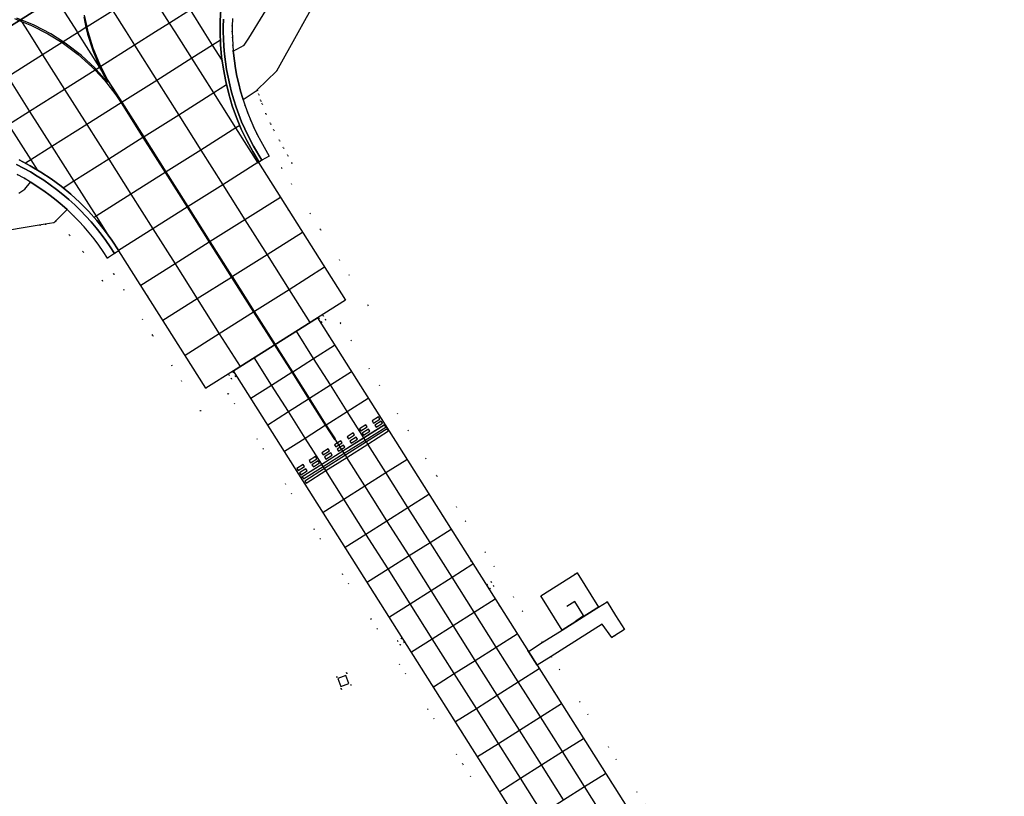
# Model space of a CAD drawing. Header units: metres. Extents: x 174791 to 179073, y 406431 to 409043.
# Tile 253 of 256: x 177764 to 177883, y 407657 to 407751. Entities that reach past the tile are written whole.
import ezdxf

# ---------------------------------------------------------------- set-up
doc = ezdxf.new("R2010")
doc.units = ezdxf.units.M
doc.linetypes.add('DOT', pattern=[6.35, 0, -6.35])
for name, color, linetype in [('scheiding_hek', 254, 'Continuous'), ('terreindeelbegroeid', 254, 'DOT'), ('terreindeelonbegroeid', 254, 'DOT'), ('wegdeel_molgoot', 254, 'Continuous'), ('wegdeel_rijbaan', 254, 'Continuous'), ('wegdeel_rolbaan', 254, 'Continuous'), ('wegdeel_start_landingsbaan', 254, 'Continuous'), ('wegdeel_voetpad', 254, 'Continuous'), ('weginrichtingselement_markering_vliegtuigverharding', 254, 'Continuous'), ('weginrichtingselement_voeg_vliegtuigverharding', 254, 'Continuous')]:
    doc.layers.add(name, color=color, linetype=linetype)

msp = doc.modelspace()

# ---------------------------------------------------------------- linework, layer by layer
at = {"layer": 'scheiding_hek'}
for points in [[(177831.194, 407678.657, 0), (177832.151, 407679.305, 0), (177831.079, 407681.032, 0), (177830.127, 407680.417, 0)], [(177802.782, 407670.701, 0), (177803.75, 407671.074, 0), (177803.368, 407672.068, 0), (177802.399, 407671.695, 0), (177802.782, 407670.701, 0)]]:
    msp.add_polyline3d(points, dxfattribs=at)
at = {"layer": 'terreindeelbegroeid'}
for points in [[(177795.083, 407754.925, 0), (177791.608, 407749.254, 0), (177791.068, 407748.373, 0), (177789.744, 407747.668, 0), (177789.686, 407748.344, 0), (177789.637, 407749.279, 0), (177789.621, 407750, 0), (177789.621, 407750.683, 0), (177789.65, 407751.619, 0)], [(177843.043, 407650.92, 0), (177828.218, 407674.367, 0), (177834.395, 407678.277, 0), (177835.581, 407676.651, 0), (177835.902, 407676.857, 0), (177837.108, 407677.631, 0), (177836.025, 407679.308, 0), (177834.992, 407680.984, 0), (177833.948, 407680.325, 0), (177831.373, 407684.484, 0), (177831.11, 407684.317, 0), (177826.99, 407681.698, 0), (177829.543, 407677.547, 0), (177827.154, 407676.042, 0), (177814.385, 407696.234, 0), (177802.687, 407714.733, 0), (177806.076, 407716.869, 0), (177800.286, 407726.059, 0), (177795.587, 407733.518, 0), (177796.855, 407734.091, 0), (177796.338, 407735.026, 0), (177795.82, 407735.962, 0), (177795.336, 407736.837, 0), (177794.644, 407738.102, 0), (177794.248, 407738.884, 0), (177793.704, 407740.069, 0), (177793.226, 407741.282, 0), (177793.091, 407741.668, 0), (177792.836, 407742.417, 0), (177792.655, 407742.965, 0), (177794.971, 407745.246, 0), (177799.926, 407754.194, 0)], [(177763.589, 407732.711, 0), (177764.416, 407732.263, 0), (177765.205, 407731.801, 0), (177764.526, 407730.94, 0), (177763.779, 407730.461, 0)], [(177839.185, 407627.05, 0), (177817.525, 407661.3, 0), (177789.136, 407706.191, 0), (177785.79, 407704.079, 0), (177779.996, 407713.245, 0), (177775.273, 407720.718, 0), (177773.897, 407719.843, 0), (177771.57, 407723.346, 0), (177769.902, 407725.37, 0), (177768.211, 407727.079, 0), (177769.63, 407728.475, 0), (177769.726, 407728.389, 0), (177770.406, 407727.738, 0), (177771.063, 407727.065, 0), (177771.697, 407726.369, 0), (177772.308, 407725.653, 0), (177772.894, 407724.917, 0), (177773.455, 407724.162, 0), (177773.991, 407723.388, 0), (177774.501, 407722.597, 0), (177775.371, 407723.15, 0), (177775.894, 407723.48, 0), (177786.413, 407706.837, 0), (177789.758, 407708.948, 0), (177840.502, 407628.71, 0)], [(177572.565, 407612.663, 0), (177702.971, 407694.965, 0), (177740.9, 407718.882, 0), (177744.791, 407720.937, 0), (177751.513, 407723.282, 0), (177759.966, 407725.523, 0), (177766.98, 407726.702, 0), (177768.003, 407726.874, 0), (177768.211, 407727.079, 0), (177769.902, 407725.37, 0), (177771.57, 407723.346, 0), (177773.897, 407719.843, 0), (177775.273, 407720.718, 0), (177779.996, 407713.245, 0), (177785.79, 407704.079, 0), (177789.136, 407706.191, 0), (177817.525, 407661.3, 0), (177839.185, 407627.05, 0)]]:
    msp.add_polyline3d(points, dxfattribs=at)
for points in [[(177827.154, 407676.042, 0), (177825.464, 407674.974, 0), (177799.926, 407715.357, 0), (177803.318, 407717.495, 0), (177792.804, 407734.183, 0), (177792.88, 407734.234, 0), (177793.206, 407734.453, 0), (177794.087, 407734.962, 0), (177793.092, 407736.76, 0), (177792.654, 407737.588, 0), (177792.245, 407738.43, 0), (177791.864, 407739.285, 0), (177791.511, 407740.152, 0), (177791.188, 407741.03, 0), (177790.937, 407741.789, 0), (177792.519, 407742.831, 0), (177792.655, 407742.965, 0), (177792.836, 407742.417, 0), (177793.091, 407741.668, 0), (177793.226, 407741.282, 0), (177793.704, 407740.069, 0), (177794.248, 407738.884, 0), (177794.644, 407738.102, 0), (177795.336, 407736.837, 0), (177795.82, 407735.962, 0), (177796.338, 407735.026, 0), (177796.855, 407734.091, 0), (177795.587, 407733.518, 0), (177800.286, 407726.059, 0), (177806.076, 407716.869, 0), (177802.687, 407714.733, 0), (177814.385, 407696.234, 0)], [(177800.422, 407714.82, 0), (177800.929, 407715.14, 0), (177800.609, 407715.648, 0), (177800.102, 407715.327, 0)], [(177790.041, 407708.28, 0), (177789.72, 407708.788, 0), (177789.213, 407708.467, 0), (177789.534, 407707.96, 0)], [(177820.464, 407683.068, 0), (177820.785, 407682.561, 0), (177821.292, 407682.882, 0), (177820.971, 407683.389, 0)], [(177809.621, 407676.24, 0), (177809.942, 407675.733, 0), (177810.449, 407676.053, 0), (177810.129, 407676.561, 0)], [(177853.819, 407633.877, 0), (177857.868, 407627.474, 0), (177861.838, 407620.953, 0), (177863.233, 407618.511, 0), (177861.442, 407617.714, 0), (177858.773, 407622.184, 0), (177856.171, 407626.416, 0), (177826.528, 407673.297, 0), (177828.218, 407674.367, 0), (177843.043, 407650.92, 0)], [(177802.255, 407671.884, 0), (177802.82, 407670.407, 0), (177804.027, 407670.872, 0), (177803.47, 407672.36, 0)]]:
    msp.add_polyline3d(points, close=True, dxfattribs=at)
at = {"layer": 'terreindeelonbegroeid'}
for points in [[(177800.422, 407714.82, 0), (177800.102, 407715.327, 0), (177800.609, 407715.648, 0), (177800.929, 407715.14, 0)], [(177790.041, 407708.28, 0), (177789.534, 407707.96, 0), (177789.213, 407708.467, 0), (177789.72, 407708.788, 0)], [(177820.785, 407682.561, 0), (177820.464, 407683.068, 0), (177820.971, 407683.389, 0), (177821.292, 407682.882, 0)], [(177810.449, 407676.053, 0), (177809.942, 407675.733, 0), (177809.621, 407676.24, 0), (177810.129, 407676.561, 0)], [(177802.82, 407670.407, 0), (177802.255, 407671.884, 0), (177803.47, 407672.36, 0), (177804.027, 407670.872, 0)]]:
    msp.add_polyline3d(points, close=True, dxfattribs=at)
at = {"layer": 'wegdeel_molgoot'}
for points in [[(177788.555, 407751.544, 0), (177788.53, 407750.602, 0), (177788.531, 407750, 0), (177788.55, 407749.189, 0), (177788.6, 407748.248, 0), (177788.682, 407747.309, 0), (177788.793, 407746.374, 0), (177788.934, 407745.442, 0), (177789.106, 407744.515, 0), (177789.307, 407743.595, 0), (177789.537, 407742.681, 0), (177789.797, 407741.775, 0), (177790.086, 407740.879, 0), (177790.404, 407739.991, 0), (177790.75, 407739.115, 0), (177791.124, 407738.25, 0), (177791.526, 407737.398, 0), (177792.18, 407736.145, 0), (177793.206, 407734.453, 0), (177792.88, 407734.234, 0), (177792.092, 407735.528, 0), (177791.371, 407736.862, 0), (177790.718, 407738.23, 0), (177790.136, 407739.631, 0), (177789.626, 407741.059, 0), (177789.189, 407742.511, 0), (177788.827, 407743.983, 0), (177788.541, 407745.472, 0), (177788.33, 407746.974, 0), (177788.197, 407748.485, 0), (177788.141, 407750, 0), (177788.156, 407751.353, 0), (177788.233, 407752.703, 0)], [(177763.838, 407734.486, 0), (177765.165, 407733.786, 0), (177766.455, 407733.021, 0), (177767.704, 407732.19, 0), (177768.909, 407731.297, 0), (177770.068, 407730.344, 0), (177771.176, 407729.334, 0), (177772.232, 407728.268, 0), (177773.232, 407727.15, 0), (177774.174, 407725.983, 0), (177775.055, 407724.769, 0), (177775.894, 407723.48, 0), (177775.371, 407723.15, 0), (177774.855, 407723.954, 0), (177774.313, 407724.741, 0), (177773.745, 407725.51, 0), (177773.152, 407726.26, 0), (177772.535, 407726.989, 0), (177771.894, 407727.698, 0), (177771.23, 407728.386, 0), (177770.545, 407729.052, 0), (177769.837, 407729.694, 0), (177769.109, 407730.314, 0), (177768.361, 407730.908, 0), (177767.594, 407731.479, 0), (177766.809, 407732.023, 0), (177766.006, 407732.542, 0), (177765.186, 407733.033, 0), (177764.351, 407733.498, 0), (177763.501, 407733.935, 0)]]:
    msp.add_polyline3d(points, dxfattribs=at)
at = {"layer": 'wegdeel_rijbaan'}
for points in [[(177789.65, 407751.619, 0), (177789.621, 407750.683, 0), (177789.621, 407750, 0), (177789.637, 407749.279, 0), (177789.686, 407748.344, 0), (177789.744, 407747.668, 0), (177789.766, 407747.412, 0), (177789.877, 407746.482, 0), (177790.02, 407745.557, 0), (177790.193, 407744.637, 0), (177790.396, 407743.724, 0), (177790.63, 407742.817, 0), (177790.894, 407741.919, 0), (177790.937, 407741.789, 0), (177791.188, 407741.03, 0), (177791.511, 407740.152, 0), (177791.864, 407739.285, 0), (177792.245, 407738.43, 0), (177792.654, 407737.588, 0), (177793.092, 407736.76, 0), (177794.087, 407734.962, 0), (177793.206, 407734.453, 0), (177792.18, 407736.145, 0), (177791.526, 407737.398, 0), (177791.124, 407738.25, 0), (177790.75, 407739.115, 0), (177790.404, 407739.991, 0), (177790.086, 407740.879, 0), (177789.797, 407741.775, 0), (177789.537, 407742.681, 0), (177789.307, 407743.595, 0), (177789.106, 407744.515, 0), (177788.934, 407745.442, 0), (177788.793, 407746.374, 0), (177788.682, 407747.309, 0), (177788.6, 407748.248, 0), (177788.55, 407749.189, 0), (177788.531, 407750, 0), (177788.53, 407750.602, 0), (177788.555, 407751.544, 0)], [(177763.501, 407733.935, 0), (177764.351, 407733.498, 0), (177765.186, 407733.033, 0), (177766.006, 407732.542, 0), (177766.809, 407732.023, 0), (177767.594, 407731.479, 0), (177768.361, 407730.908, 0), (177769.109, 407730.314, 0), (177769.837, 407729.694, 0), (177770.545, 407729.052, 0), (177771.23, 407728.386, 0), (177771.894, 407727.698, 0), (177772.535, 407726.989, 0), (177773.152, 407726.26, 0), (177773.745, 407725.51, 0), (177774.313, 407724.741, 0), (177774.855, 407723.954, 0), (177775.371, 407723.15, 0), (177774.501, 407722.597, 0), (177773.991, 407723.388, 0), (177773.455, 407724.162, 0), (177772.894, 407724.917, 0), (177772.308, 407725.653, 0), (177771.697, 407726.369, 0), (177771.063, 407727.065, 0), (177770.406, 407727.738, 0), (177769.726, 407728.389, 0), (177769.63, 407728.475, 0), (177769.025, 407729.017, 0), (177768.304, 407729.622, 0), (177767.563, 407730.202, 0), (177766.802, 407730.756, 0), (177766.024, 407731.285, 0), (177765.228, 407731.788, 0), (177765.205, 407731.801, 0), (177764.416, 407732.263, 0), (177763.589, 407732.711, 0)]]:
    msp.add_polyline3d(points, dxfattribs=at)
for points in [[(177833.948, 407680.325, 0), (177833.753, 407680.202, 0), (177829.543, 407677.547, 0), (177826.99, 407681.698, 0), (177831.11, 407684.317, 0), (177831.373, 407684.484, 0)], [(177828.218, 407674.367, 0), (177826.528, 407673.297, 0), (177825.464, 407674.974, 0), (177827.154, 407676.042, 0), (177829.543, 407677.547, 0), (177833.753, 407680.202, 0), (177833.948, 407680.325, 0), (177834.992, 407680.984, 0), (177836.025, 407679.308, 0), (177837.108, 407677.631, 0), (177835.902, 407676.857, 0), (177835.581, 407676.651, 0), (177834.395, 407678.277, 0)]]:
    msp.add_polyline3d(points, close=True, dxfattribs=at)
at = {"layer": 'wegdeel_rolbaan'}
for points in [[(177761.686, 407750, 0), (177802.109, 407775.567, 0)], [(177788.233, 407752.703, 0), (177788.156, 407751.353, 0), (177788.141, 407750, 0), (177788.197, 407748.485, 0), (177788.33, 407746.974, 0), (177788.541, 407745.472, 0), (177788.827, 407743.983, 0), (177789.189, 407742.511, 0), (177789.626, 407741.059, 0), (177790.136, 407739.631, 0), (177790.718, 407738.23, 0), (177791.371, 407736.862, 0), (177792.092, 407735.528, 0), (177792.88, 407734.234, 0), (177792.804, 407734.183, 0), (177803.318, 407717.495, 0), (177799.926, 407715.357, 0), (177789.758, 407708.948, 0), (177786.413, 407706.837, 0), (177775.894, 407723.48, 0), (177775.055, 407724.769, 0), (177774.174, 407725.983, 0), (177773.232, 407727.15, 0), (177772.232, 407728.268, 0), (177771.176, 407729.334, 0), (177770.068, 407730.344, 0), (177768.909, 407731.297, 0), (177767.704, 407732.19, 0), (177766.455, 407733.021, 0), (177765.165, 407733.786, 0), (177763.838, 407734.486, 0)], [(177840.502, 407628.71, 0), (177789.758, 407708.948, 0), (177799.926, 407715.357, 0), (177825.464, 407674.974, 0), (177826.528, 407673.297, 0), (177856.171, 407626.416, 0)]]:
    msp.add_polyline3d(points, dxfattribs=at)
at = {"layer": 'wegdeel_start_landingsbaan'}
msp.add_polyline3d([(178000, 407900.741, 0), (177802.109, 407775.567, 0), (177761.686, 407750, 0), (177734.472, 407732.784, 0), (177734.038, 407732.498, 0), (177732.354, 407731.388, 0), (177730.503, 407730.169, 0), (177710.777, 407717.71, 0), (177709.103, 407716.653, 0), (177708.577, 407716.32, 0), (177708.055, 407715.99, 0), (177706.334, 407714.903, 0), (177705.245, 407714.215, 0), (177674.995, 407695.113, 0), (177660.184, 407685.733, 0), (177658.496, 407684.664, 0), (177657.974, 407684.334, 0), (177656.255, 407683.245, 0), (177654.602, 407682.198, 0), (177649.467, 407678.946, 0), (177626.765, 407664.503, 0), (177626.267, 407664.187, 0), (177609.658, 407653.62, 0)], dxfattribs=at)
at = {"layer": 'wegdeel_voetpad'}
for points in [[(177799.926, 407754.194, 0), (177794.971, 407745.246, 0), (177792.655, 407742.965, 0), (177792.519, 407742.831, 0), (177790.937, 407741.789, 0), (177790.894, 407741.919, 0), (177790.63, 407742.817, 0), (177790.396, 407743.724, 0), (177790.193, 407744.637, 0), (177790.02, 407745.557, 0), (177789.877, 407746.482, 0), (177789.766, 407747.412, 0), (177789.744, 407747.668, 0), (177791.068, 407748.373, 0), (177791.608, 407749.254, 0), (177795.083, 407754.925, 0)], [(177763.779, 407730.461, 0), (177764.526, 407730.94, 0), (177765.205, 407731.801, 0), (177765.228, 407731.788, 0), (177766.024, 407731.285, 0), (177766.802, 407730.756, 0), (177767.563, 407730.202, 0), (177768.304, 407729.622, 0), (177769.025, 407729.017, 0), (177769.63, 407728.475, 0), (177768.211, 407727.079, 0), (177768.003, 407726.874, 0), (177766.98, 407726.702, 0), (177759.966, 407725.523, 0)]]:
    msp.add_polyline3d(points, dxfattribs=at)
at = {"layer": 'weginrichtingselement_markering_vliegtuigverharding'}
for points in [[(177763.253, 407751.619, 0), (177764.106, 407751.275, 0), (177765.319, 407750.787, 0), (177767.304, 407749.777, 0), (177769.023, 407748.705, 0), (177769.194, 407748.599, 0), (177770.974, 407747.26, 0), (177772.631, 407745.772, 0), (177773.011, 407745.366, 0), (177774.152, 407744.145, 0), (177775.525, 407742.391, 0), (177776.158, 407741.391, 0), (177778.813, 407737.191, 0), (177781.49, 407732.959, 0), (177784.144, 407728.762, 0), (177786.83, 407724.513, 0), (177789.513, 407720.271, 0), (177789.525, 407720.252, 0), (177792.192, 407716.05, 0), (177796.814, 407708.768, 0), (177798.85, 407705.56, 0), (177800.885, 407702.354, 0), (177801.986, 407700.619, 0), (177802.09, 407700.687, 0), (177802.099, 407700.693, 0), (177801, 407702.427, 0), (177798.968, 407705.635, 0), (177796.934, 407708.845, 0), (177795.542, 407711.044, 0), (177794.842, 407712.151, 0), (177792.319, 407716.131, 0), (177789.644, 407720.354, 0), (177789.617, 407720.397, 0), (177786.961, 407724.595, 0), (177784.273, 407728.843, 0), (177781.618, 407733.04, 0), (177778.941, 407737.272, 0), (177776.284, 407741.471, 0), (177775.647, 407742.478, 0), (177774.527, 407744.234, 0), (177773.712, 407745.809, 0), (177773.57, 407746.083, 0), (177772.784, 407748.01, 0), (177772.174, 407750.001, 0), (177772.047, 407750.606, 0), (177771.747, 407752.039, 0)], [(177771.634, 407751.803, 0), (177771.915, 407750.523, 0), (177772.087, 407749.742, 0), (177772.726, 407747.73, 0), (177773.544, 407745.784, 0), (177773.577, 407745.723, 0), (177773.801, 407745.301, 0), (177774.536, 407743.921, 0), (177773.149, 407745.453, 0), (177773.015, 407745.601, 0), (177771.352, 407747.14, 0), (177769.559, 407748.527, 0), (177769.153, 407748.787, 0), (177767.651, 407749.751, 0), (177765.643, 407750.802, 0), (177763.55, 407751.672, 0)], [(177798.231, 407695.863, 0), (177800.625, 407697.367, 0), (177803.176, 407698.97, 0), (177805.721, 407700.569, 0), (177808.228, 407702.145, 0), (177808.042, 407702.416, 0), (177805.55, 407700.84, 0), (177803.009, 407699.234, 0), (177800.463, 407697.624, 0), (177798.07, 407696.111, 0), (177798.231, 407695.863, 0)], [(177805.197, 407701.67, 0), (177805.958, 407702.151, 0), (177805.794, 407702.402, 0), (177805.033, 407701.921, 0), (177805.197, 407701.67, 0)], [(177806.719, 407702.63, 0), (177807.48, 407703.111, 0), (177807.316, 407703.362, 0), (177806.555, 407702.881, 0), (177806.719, 407702.63, 0)], [(177807.044, 407702.115, 0), (177807.805, 407702.596, 0), (177807.641, 407702.847, 0), (177806.88, 407702.366, 0), (177807.044, 407702.115, 0)], [(177798.554, 407695.347, 0), (177800.946, 407696.859, 0), (177803.492, 407698.469, 0), (177806.034, 407700.075, 0), (177808.545, 407701.663, 0), (177808.376, 407701.918, 0), (177805.87, 407700.334, 0), (177803.328, 407698.728, 0), (177800.782, 407697.119, 0), (177798.386, 407695.605, 0), (177798.554, 407695.347, 0)], [(177803.676, 407700.707, 0), (177804.437, 407701.188, 0), (177804.272, 407701.439, 0), (177803.512, 407700.959, 0), (177803.676, 407700.707, 0)], [(177805.524, 407701.151, 0), (177806.285, 407701.632, 0), (177806.121, 407701.883, 0), (177805.36, 407701.402, 0), (177805.524, 407701.151, 0)], [(177802.154, 407699.746, 0), (177802.533, 407699.986, 0), (177802.915, 407700.227, 0), (177802.751, 407700.478, 0), (177802.373, 407700.239, 0), (177801.99, 407699.997, 0), (177802.154, 407699.746, 0)], [(177802.48, 407699.228, 0), (177802.86, 407699.468, 0), (177803.241, 407699.709, 0), (177803.077, 407699.96, 0), (177802.7, 407699.722, 0), (177802.316, 407699.48, 0), (177802.48, 407699.228, 0)], [(177804.002, 407700.19, 0), (177804.763, 407700.671, 0), (177804.599, 407700.922, 0), (177803.838, 407700.441, 0), (177804.002, 407700.19, 0)], [(177800.632, 407698.785, 0), (177801.393, 407699.265, 0), (177801.229, 407699.516, 0), (177800.468, 407699.036, 0), (177800.632, 407698.785, 0)], [(177800.958, 407698.267, 0), (177801.719, 407698.748, 0), (177801.555, 407698.999, 0), (177800.794, 407698.518, 0), (177800.958, 407698.267, 0)], [(177797.588, 407696.862, 0), (177798.349, 407697.343, 0), (177798.185, 407697.594, 0), (177797.424, 407697.113, 0), (177797.588, 407696.862, 0)], [(177799.11, 407697.823, 0), (177799.871, 407698.304, 0), (177799.707, 407698.555, 0), (177798.946, 407698.074, 0), (177799.11, 407697.823, 0)], [(177799.436, 407697.306, 0), (177800.197, 407697.787, 0), (177800.033, 407698.038, 0), (177799.272, 407697.557, 0), (177799.436, 407697.306, 0)], [(177797.915, 407696.344, 0), (177798.676, 407696.825, 0), (177798.512, 407697.076, 0), (177797.751, 407696.596, 0), (177797.915, 407696.344, 0)]]:
    msp.add_polyline3d(points, dxfattribs=at)
at = {"layer": 'weginrichtingselement_voeg_vliegtuigverharding'}
for p, q in [((177768.226, 407754.116), (177770.829, 407750)), ((177792.729, 407734.147), (177792.804, 407734.183))]:
    msp.add_line(p, q, dxfattribs=at)
for points in [[(177790.629, 407762.286, 0), (177789.592, 407761.634, 0), (177787.017, 407760.016, 0), (177784.483, 407758.423, 0), (177781.938, 407756.823, 0), (177779.385, 407755.218, 0), (177775.148, 407752.555, 0), (177772.047, 407750.606, 0), (177771.915, 407750.523, 0), (177771.083, 407750, 0)], [(177786.235, 407750, 0), (177784.559, 407752.661, 0), (177781.938, 407756.823, 0), (177779.245, 407761.098, 0)], [(177782.689, 407750, 0), (177782.02, 407751.057, 0), (177779.385, 407755.218, 0), (177776.655, 407759.528, 0)], [(177772.458, 407756.81, 0), (177775.148, 407752.555, 0), (177776.763, 407750, 0)], [(177788.441, 407755.114, 0), (177787.15, 407754.299, 0), (177784.559, 407752.661, 0), (177782.02, 407751.057, 0), (177780.347, 407750, 0)], [(177763.999, 407751.445, 0), (177764.106, 407751.275, 0), (177764.913, 407750, 0)], [(177771.083, 407750, 0), (177770.901, 407749.886, 0), (177769.153, 407748.787, 0), (177769.023, 407748.705, 0), (177766.668, 407747.225, 0), (177762.435, 407744.565, 0), (177759.888, 407742.964, 0), (177757.34, 407741.362, 0), (177754.816, 407739.776, 0), (177752.278, 407738.181, 0), (177751.252, 407737.536, 0)], [(177780.347, 407750, 0), (177777.786, 407748.382, 0), (177773.712, 407745.809, 0), (177773.577, 407745.723, 0), (177773.546, 407745.704, 0), (177773.149, 407745.453, 0), (177773.011, 407745.366, 0), (177769.32, 407743.034, 0), (177765.096, 407740.365, 0), (177762.549, 407738.756, 0), (177760.007, 407737.15, 0), (177758.832, 407736.408, 0)], [(177764.913, 407750, 0), (177766.668, 407747.225, 0), (177769.32, 407743.034, 0), (177772.016, 407738.773, 0), (177774.674, 407734.573, 0), (177777.351, 407730.341, 0), (177780.006, 407726.144, 0), (177782.689, 407721.905, 0), (177785.376, 407717.657, 0), (177788.051, 407713.43, 0), (177790.565, 407709.456, 0)], [(177770.829, 407750, 0), (177770.901, 407749.886, 0), (177773.546, 407745.704, 0), (177773.801, 407745.301, 0), (177776.241, 407741.443, 0), (177778.897, 407737.244, 0), (177781.574, 407733.012, 0), (177784.229, 407728.815, 0), (177786.916, 407724.567, 0), (177789.599, 407720.325, 0), (177792.271, 407716.1, 0), (177794.792, 407712.115, 0)], [(177776.763, 407750, 0), (177777.786, 407748.382, 0), (177780.479, 407744.122, 0), (177783.134, 407739.924, 0), (177785.81, 407735.691, 0), (177788.464, 407731.494, 0), (177791.155, 407727.237, 0), (177793.833, 407723.001, 0), (177796.503, 407718.778, 0), (177799.03, 407714.782, 0)], [(177792.729, 407734.147, 0), (177792.708, 407734.179, 0), (177790.052, 407738.374, 0), (177787.373, 407742.604, 0), (177784.716, 407746.8, 0), (177782.689, 407750, 0)], [(177788.385, 407746.587, 0), (177787.244, 407748.399, 0), (177786.235, 407750, 0)], [(177759.745, 407748.812, 0), (177762.435, 407744.565, 0), (177765.096, 407740.365, 0), (177767.795, 407736.104, 0), (177770.455, 407731.905, 0), (177773.135, 407727.675, 0), (177774.435, 407725.623, 0)], [(177788.178, 407748.989, 0), (177787.244, 407748.399, 0), (177784.716, 407746.8, 0), (177780.479, 407744.122, 0), (177776.284, 407741.471, 0), (177776.241, 407741.443, 0), (177776.158, 407741.391, 0), (177772.016, 407738.773, 0), (177767.795, 407736.104, 0), (177765.245, 407734.493, 0), (177764.599, 407734.084, 0)], [(177757.229, 407747.168, 0), (177759.888, 407742.964, 0), (177762.549, 407738.756, 0), (177765.245, 407734.493, 0), (177766.009, 407733.285, 0)], [(177788.925, 407743.586, 0), (177787.373, 407742.604, 0), (177783.134, 407739.924, 0), (177778.941, 407737.272, 0), (177778.897, 407737.244, 0), (177778.813, 407737.191, 0), (177774.674, 407734.573, 0), (177770.455, 407731.905, 0), (177769.163, 407731.088, 0)], [(177790.532, 407738.677, 0), (177790.052, 407738.374, 0), (177785.81, 407735.691, 0), (177781.618, 407733.04, 0), (177781.574, 407733.012, 0), (177781.49, 407732.959, 0), (177777.351, 407730.341, 0), (177773.135, 407727.675, 0), (177772.897, 407727.524, 0)], [(177792.708, 407734.179, 0), (177788.464, 407731.494, 0), (177784.273, 407728.843, 0), (177784.229, 407728.815, 0), (177784.144, 407728.762, 0), (177780.006, 407726.144, 0), (177775.866, 407723.525, 0)], [(177795.469, 407729.954, 0), (177791.155, 407727.237, 0), (177786.961, 407724.595, 0), (177786.916, 407724.567, 0), (177786.83, 407724.513, 0), (177782.689, 407721.905, 0), (177778.541, 407719.292, 0)], [(177798.136, 407725.72, 0), (177793.833, 407723.001, 0), (177789.644, 407720.354, 0), (177789.599, 407720.325, 0), (177789.513, 407720.271, 0), (177785.376, 407717.657, 0), (177781.23, 407715.037, 0)], [(177800.798, 407721.495, 0), (177796.503, 407718.778, 0), (177792.319, 407716.131, 0), (177792.271, 407716.1, 0), (177792.192, 407716.05, 0), (177788.051, 407713.43, 0), (177783.904, 407710.807, 0)], [(177834.928, 407654.387, 0), (177832.262, 407658.602, 0), (177829.589, 407662.829, 0), (177826.924, 407667.043, 0), (177824.244, 407671.281, 0), (177821.581, 407675.492, 0), (177818.908, 407679.718, 0), (177816.224, 407683.962, 0), (177813.558, 407688.177, 0), (177810.877, 407692.416, 0), (177808.216, 407696.625, 0), (177806.034, 407700.075, 0), (177805.87, 407700.334, 0), (177805.721, 407700.569, 0), (177805.55, 407700.84, 0), (177805.541, 407700.854, 0), (177803.53, 407704.034, 0), (177801.5, 407707.244, 0), (177799.468, 407710.457, 0), (177797.378, 407713.761, 0)], [(177791.87, 407705.624, 0), (177794.388, 407707.226, 0), (177796.814, 407708.768, 0), (177796.934, 407708.845, 0), (177799.468, 407710.457, 0), (177802.006, 407712.071, 0)], [(177829.717, 407656.99, 0), (177827.048, 407661.212, 0), (177824.38, 407665.432, 0), (177821.702, 407669.667, 0), (177819.036, 407673.884, 0), (177816.363, 407678.113, 0), (177813.683, 407682.351, 0), (177811.017, 407686.568, 0), (177808.34, 407690.801, 0), (177805.676, 407695.016, 0), (177803.492, 407698.469, 0), (177803.328, 407698.728, 0), (177803.176, 407698.97, 0), (177803.009, 407699.234, 0), (177803.001, 407699.246, 0), (177802.86, 407699.468, 0), (177802.7, 407699.722, 0), (177802.533, 407699.986, 0), (177802.373, 407700.239, 0), (177802.09, 407700.687, 0), (177800.993, 407702.423, 0), (177798.964, 407705.632, 0), (177796.934, 407708.845, 0), (177795.542, 407711.044, 0), (177794.842, 407712.151, 0)], [(177827.183, 407655.385, 0), (177824.517, 407659.6, 0), (177821.843, 407663.827, 0), (177819.166, 407668.058, 0), (177816.496, 407672.279, 0), (177813.82, 407676.509, 0), (177811.143, 407680.741, 0), (177808.475, 407684.958, 0), (177805.801, 407689.185, 0), (177803.132, 407693.404, 0), (177800.946, 407696.859, 0), (177800.782, 407697.119, 0), (177800.625, 407697.367, 0), (177800.463, 407697.624, 0), (177800.455, 407697.635, 0), (177798.449, 407700.807, 0), (177796.419, 407704.016, 0), (177794.388, 407707.226, 0), (177792.288, 407710.546, 0)], [(177793.908, 407702.42, 0), (177796.419, 407704.016, 0), (177798.85, 407705.56, 0), (177798.964, 407705.632, 0), (177798.968, 407705.635, 0), (177801.5, 407707.244, 0), (177804.036, 407708.855, 0)], [(177795.936, 407699.21, 0), (177798.449, 407700.807, 0), (177800.885, 407702.354, 0), (177800.993, 407702.423, 0), (177801, 407702.427, 0), (177803.53, 407704.034, 0), (177806.067, 407705.646, 0)], [(177797.958, 407696.055, 0), (177800.455, 407697.635, 0), (177803.001, 407699.246, 0), (177805.541, 407700.854, 0), (177808.08, 407702.46, 0)], [(177800.644, 407691.828, 0), (177803.132, 407693.404, 0), (177805.676, 407695.016, 0), (177808.216, 407696.625, 0), (177810.748, 407698.229, 0)], [(177803.307, 407687.598, 0), (177805.801, 407689.185, 0), (177808.34, 407690.801, 0), (177810.877, 407692.416, 0), (177813.407, 407694.026, 0)], [(177805.977, 407683.377, 0), (177808.475, 407684.958, 0), (177811.017, 407686.568, 0), (177813.558, 407688.177, 0), (177816.099, 407689.785, 0)], [(177808.645, 407679.158, 0), (177811.143, 407680.741, 0), (177813.683, 407682.351, 0), (177816.224, 407683.962, 0), (177818.759, 407685.569, 0)], [(177811.316, 407674.929, 0), (177813.82, 407676.509, 0), (177816.363, 407678.113, 0), (177818.908, 407679.718, 0), (177821.451, 407681.323, 0)], [(177813.974, 407670.685, 0), (177816.496, 407672.279, 0), (177819.036, 407673.884, 0), (177821.581, 407675.492, 0), (177824.126, 407677.1, 0)], [(177816.648, 407666.459, 0), (177819.166, 407668.058, 0), (177821.702, 407669.667, 0), (177824.244, 407671.281, 0), (177826.78, 407672.891, 0)], [(177819.321, 407662.231, 0), (177821.843, 407663.827, 0), (177824.38, 407665.432, 0), (177826.924, 407667.043, 0), (177829.462, 407668.649, 0)], [(177822.001, 407657.999, 0), (177824.517, 407659.6, 0), (177827.048, 407661.212, 0), (177829.589, 407662.829, 0), (177832.119, 407664.44, 0)], [(177824.66, 407653.787, 0), (177827.183, 407655.385, 0), (177829.717, 407656.99, 0), (177832.262, 407658.602, 0), (177834.782, 407660.198, 0)]]:
    msp.add_polyline3d(points, dxfattribs=at)

doc.saveas('drawing.dxf')
